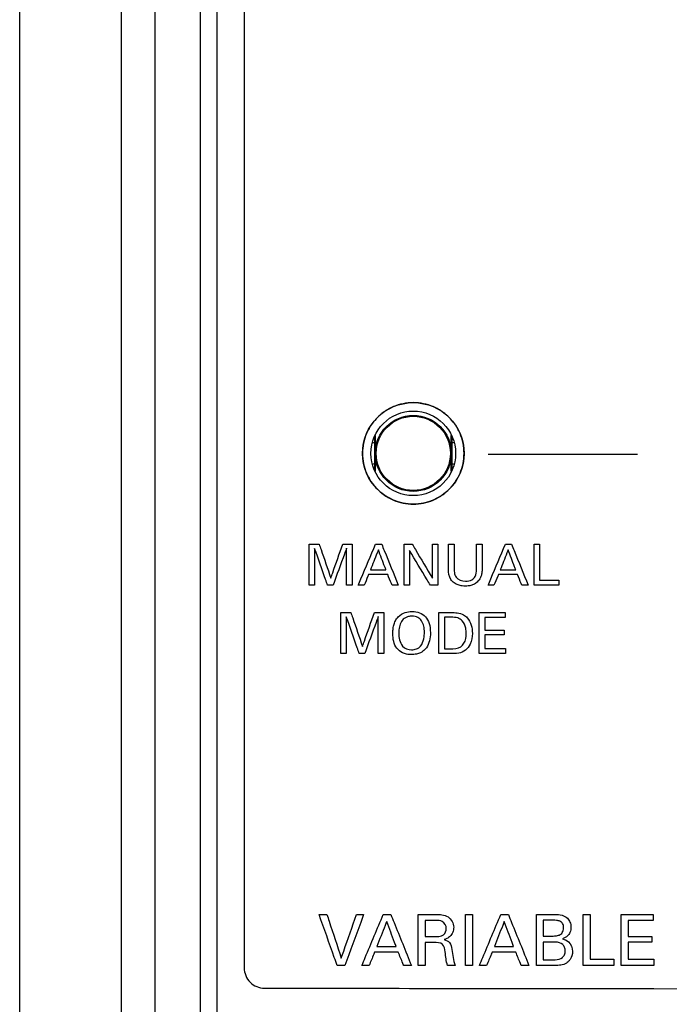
# Model space of a CAD drawing. Header units: inches. Extents: x 0 to 34, y 0 to 22.
# Tile 36 of 86: x 11.052 to 11.532, y 11.492 to 12.22. Entities that reach past the tile are written whole.
import ezdxf

# ---------------------------------------------------------------- set-up
doc = ezdxf.new("R2010")
doc.units = ezdxf.units.IN
doc.header["$LTSCALE"] = 1.87
doc.header["$MEASUREMENT"] = 0
doc.layers.get('0').update_dxf_attribs({"linetype": 'CONTINUOUS'})
doc.layers.add('DATUMCURVES', color=7, linetype='CONTINUOUS')

msp = doc.modelspace()

# ---------------------------------------------------------------- linework, layer by layer
at = {"color": 7, "linetype": 'CONTINUOUS'}
for p, q in [((11.05214, 9.77466), (11.05214, 13.05858)), ((11.15193, 13.05614), (11.15193, 9.89966)), ((11.12698, 13.03114), (11.12698, 9.89966)), ((11.1853, 12.55766), (11.1853, 9.92016)), ((11.1978, 12.54516), (11.1978, 9.93266)), ((11.31405, 11.91071), (11.31405, 11.88761)), ((11.3147, 11.91229), (11.3147, 11.88603)), ((11.37089, 11.88603), (11.37089, 11.91229)), ((11.37155, 11.88761), (11.37155, 11.91071))]:
    msp.add_line(p, q, dxfattribs=at)
for radius in [0.0375, 0.03125, 0.0281, 0.0274]:
    msp.add_circle((11.3428, 11.89916), radius, dxfattribs=at)
for centre, start, end in [((11.3113, 11.89916), 69.86269, 80.71867), ((11.3738, 11.89916), 95.73771, 106.40607), ((11.3113, 11.89916), 279.28133, 290.13731), ((11.3738, 11.89916), 253.59393, 264.26229)]:
    msp.add_arc(centre, 0.008, start, end, dxfattribs=at)
at = {"layer": 'DATUMCURVES', "color": 40, "linetype": 'CONTINUOUS'}
for points, knots in [([(11.1978, 12.54515, -0.08195), (11.1978, 12.40909, -0.08195), (11.1978, 11.53825, -0.08195), (11.1978, 10.66742, -0.08195), (11.1978, 9.93266, -0.08195)], [0, 0, 0, 0, 0.15625, 1, 1, 1, 1]), ([(11.2179, 12.51221, -0.08195), (11.2179, 12.42454, -0.08195), (11.2179, 12.09344, -0.08195), (11.2179, 11.76235, -0.08195), (11.2179, 11.51892, -0.08195)], [0, 0, 0, 0, 0.264787, 1, 1, 1, 1]), ([(11.34283, 11.93665, -0.08195), (11.34027, 11.93666, -0.08195), (11.33515, 11.93613, -0.08195), (11.32769, 11.93379, -0.08195), (11.3231, 11.93119, -0.08195), (11.32082, 11.92954, -0.08195)], [0, 0, 0, 0, 0.316313, 0.631057, 1, 1, 1, 1]), ([(11.36489, 11.92945, -0.08195), (11.36258, 11.93114, -0.08195), (11.35795, 11.93378, -0.08195), (11.35047, 11.93612, -0.08195), (11.34537, 11.93665, -0.08195), (11.34283, 11.93665, -0.08195)], [0, 0, 0, 0, 0.373935, 0.687749, 1, 1, 1, 1]), ([(11.32082, 11.92954, -0.08195), (11.3192, 11.92837, -0.08195), (11.31621, 11.92581, -0.08195), (11.31365, 11.92283, -0.08195), (11.31251, 11.92126, -0.08195)], [0, 0, 0, 0, 0.506769, 1, 1, 1, 1]), ([(11.37316, 11.92116, -0.08195), (11.372, 11.92276, -0.08195), (11.36945, 11.92575, -0.08195), (11.36646, 11.92831, -0.08195), (11.36489, 11.92945, -0.08195)], [0, 0, 0, 0, 0.504439, 1, 1, 1, 1]), ([(11.31244, 11.87714, -0.08195), (11.3136, 11.87554, -0.08195), (11.31616, 11.87254, -0.08195), (11.31915, 11.86998, -0.08195), (11.32074, 11.86883, -0.08195)], [0, 0, 0, 0, 0.502615, 1, 1, 1, 1]), ([(11.36484, 11.86881, -0.08195), (11.36643, 11.86997, -0.08195), (11.36942, 11.87253, -0.08195), (11.37198, 11.87552, -0.08195), (11.37314, 11.87711, -0.08195)], [0, 0, 0, 0, 0.5, 1, 1, 1, 1]), ([(11.32074, 11.86883, -0.08195), (11.32304, 11.86715, -0.08195), (11.32766, 11.86452, -0.08195), (11.33514, 11.86218, -0.08195), (11.3428, 11.86139, -0.08195), (11.35046, 11.86218, -0.08195), (11.35793, 11.86452, -0.08195), (11.36254, 11.86714, -0.08195), (11.36484, 11.86881, -0.08195)], [0, 0, 0, 0, 0.186181, 0.343173, 0.500166, 0.657207, 0.814247, 1, 1, 1, 1]), ([(11.26586, 11.83203, -0.08195), (11.26625, 11.83203, -0.08195), (11.26873, 11.83203, -0.08195), (11.27122, 11.83203, -0.08195), (11.27331, 11.83203, -0.08195)], [0, 0, 0, 0, 0.15625, 1, 1, 1, 1]), ([(11.26586, 11.80165, -0.08195), (11.26586, 11.80324, -0.08195), (11.26586, 11.81336, -0.08195), (11.26586, 11.82348, -0.08195), (11.26586, 11.83203, -0.08195)], [0, 0, 0, 0, 0.15625, 1, 1, 1, 1]), ([(11.27954, 11.80165, -0.08195), (11.27904, 11.80307, -0.08195), (11.27584, 11.81213, -0.08195), (11.27264, 11.82118, -0.08195), (11.26995, 11.82883, -0.08195)], [0, 0, 0, 0, 0.15625, 1, 1, 1, 1]), ([(11.26995, 11.82883, -0.08195), (11.26995, 11.82741, -0.08195), (11.26995, 11.81835, -0.08195), (11.26995, 11.8093, -0.08195), (11.26995, 11.80165, -0.08195)], [0, 0, 0, 0, 0.15625, 1, 1, 1, 1]), ([(11.27331, 11.83203, -0.08195), (11.27376, 11.83072, -0.08195), (11.27662, 11.82238, -0.08195), (11.27948, 11.81404, -0.08195), (11.2819, 11.807, -0.08195)], [0, 0, 0, 0, 0.15625, 1, 1, 1, 1]), ([(11.2819, 11.807, -0.08195), (11.28235, 11.8083, -0.08195), (11.28528, 11.81664, -0.08195), (11.28821, 11.82499, -0.08195), (11.29069, 11.83203, -0.08195)], [0, 0, 0, 0, 0.15625, 1, 1, 1, 1]), ([(11.29351, 11.829, -0.08195), (11.29299, 11.82757, -0.08195), (11.28966, 11.81846, -0.08195), (11.28634, 11.80934, -0.08195), (11.28354, 11.80165, -0.08195)], [0, 0, 0, 0, 0.15625, 1, 1, 1, 1]), ([(11.29069, 11.83203, -0.08195), (11.29105, 11.83203, -0.08195), (11.29336, 11.83203, -0.08195), (11.29568, 11.83203, -0.08195), (11.29763, 11.83203, -0.08195)], [0, 0, 0, 0, 0.15625, 1, 1, 1, 1]), ([(11.29351, 11.80165, -0.08195), (11.29351, 11.80308, -0.08195), (11.29351, 11.81219, -0.08195), (11.29351, 11.82131, -0.08195), (11.29351, 11.829, -0.08195)], [0, 0, 0, 0, 0.15625, 1, 1, 1, 1]), ([(11.29763, 11.83203, -0.08195), (11.29763, 11.83044, -0.08195), (11.29763, 11.82032, -0.08195), (11.29763, 11.8102, -0.08195), (11.29763, 11.80165, -0.08195)], [0, 0, 0, 0, 0.15625, 1, 1, 1, 1]), ([(11.30218, 11.80165, -0.08195), (11.30285, 11.80324, -0.08195), (11.30711, 11.81336, -0.08195), (11.31137, 11.82348, -0.08195), (11.31497, 11.83203, -0.08195)], [0, 0, 0, 0, 0.15625, 1, 1, 1, 1]), ([(11.31703, 11.82786, -0.08195), (11.31673, 11.82709, -0.08195), (11.31476, 11.82212, -0.08195), (11.3128, 11.81716, -0.08195), (11.31114, 11.81297, -0.08195)], [0, 0, 0, 0, 0.15625, 1, 1, 1, 1]), ([(11.31497, 11.83203, -0.08195), (11.3152, 11.83203, -0.08195), (11.31671, 11.83203, -0.08195), (11.31821, 11.83203, -0.08195), (11.31947, 11.83203, -0.08195)], [0, 0, 0, 0, 0.15625, 1, 1, 1, 1]), ([(11.32263, 11.81297, -0.08195), (11.32234, 11.81374, -0.08195), (11.32047, 11.81871, -0.08195), (11.31861, 11.82367, -0.08195), (11.31703, 11.82786, -0.08195)], [0, 0, 0, 0, 0.15625, 1, 1, 1, 1]), ([(11.31947, 11.83203, -0.08195), (11.32011, 11.83044, -0.08195), (11.32421, 11.82032, -0.08195), (11.3283, 11.8102, -0.08195), (11.33175, 11.80165, -0.08195)], [0, 0, 0, 0, 0.15625, 1, 1, 1, 1]), ([(11.33618, 11.83203, -0.08195), (11.33648, 11.83203, -0.08195), (11.33843, 11.83203, -0.08195), (11.34038, 11.83203, -0.08195), (11.34203, 11.83203, -0.08195)], [0, 0, 0, 0, 0.15625, 1, 1, 1, 1]), ([(11.33618, 11.80165, -0.08195), (11.33618, 11.80324, -0.08195), (11.33618, 11.81336, -0.08195), (11.33618, 11.82348, -0.08195), (11.33618, 11.83203, -0.08195)], [0, 0, 0, 0, 0.15625, 1, 1, 1, 1]), ([(11.35544, 11.80165, -0.08195), (11.35464, 11.803, -0.08195), (11.34949, 11.81159, -0.08195), (11.34435, 11.82019, -0.08195), (11.34001, 11.82744, -0.08195)], [0, 0, 0, 0, 0.15625, 1, 1, 1, 1]), ([(11.34001, 11.82744, -0.08195), (11.34001, 11.8261, -0.08195), (11.34001, 11.8175, -0.08195), (11.34001, 11.80891, -0.08195), (11.34001, 11.80165, -0.08195)], [0, 0, 0, 0, 0.15625, 1, 1, 1, 1]), ([(11.34203, 11.83203, -0.08195), (11.34281, 11.83072, -0.08195), (11.34778, 11.82235, -0.08195), (11.35276, 11.81398, -0.08195), (11.35696, 11.80691, -0.08195)], [0, 0, 0, 0, 0.15625, 1, 1, 1, 1]), ([(11.35696, 11.80691, -0.08195), (11.35696, 11.80822, -0.08195), (11.35696, 11.81659, -0.08195), (11.35696, 11.82496, -0.08195), (11.35696, 11.83203, -0.08195)], [0, 0, 0, 0, 0.15625, 1, 1, 1, 1]), ([(11.35696, 11.83203, -0.08195), (11.35716, 11.83203, -0.08195), (11.35845, 11.83203, -0.08195), (11.35974, 11.83203, -0.08195), (11.36083, 11.83203, -0.08195)], [0, 0, 0, 0, 0.15625, 1, 1, 1, 1]), ([(11.36083, 11.83203, -0.08195), (11.36083, 11.83044, -0.08195), (11.36083, 11.82032, -0.08195), (11.36083, 11.8102, -0.08195), (11.36083, 11.80165, -0.08195)], [0, 0, 0, 0, 0.15625, 1, 1, 1, 1]), ([(11.36883, 11.81352, -0.08195), (11.36883, 11.81448, -0.08195), (11.36883, 11.82065, -0.08195), (11.36883, 11.82682, -0.08195), (11.36883, 11.83203, -0.08195)], [0, 0, 0, 0, 0.15625, 1, 1, 1, 1]), ([(11.36883, 11.83203, -0.08195), (11.36905, 11.83203, -0.08195), (11.37045, 11.83203, -0.08195), (11.37186, 11.83203, -0.08195), (11.37304, 11.83203, -0.08195)], [0, 0, 0, 0, 0.15625, 1, 1, 1, 1]), ([(11.37304, 11.83203, -0.08195), (11.37304, 11.83105, -0.08195), (11.37304, 11.82478, -0.08195), (11.37304, 11.81851, -0.08195), (11.37304, 11.81322, -0.08195)], [0, 0, 0, 0, 0.15625, 1, 1, 1, 1]), ([(11.38953, 11.81339, -0.08195), (11.38953, 11.81436, -0.08195), (11.38953, 11.82057, -0.08195), (11.38953, 11.82678, -0.08195), (11.38953, 11.83203, -0.08195)], [0, 0, 0, 0, 0.15625, 1, 1, 1, 1]), ([(11.38953, 11.83203, -0.08195), (11.38974, 11.83203, -0.08195), (11.3911, 11.83203, -0.08195), (11.39246, 11.83203, -0.08195), (11.39361, 11.83203, -0.08195)], [0, 0, 0, 0, 0.15625, 1, 1, 1, 1]), ([(11.39361, 11.83203, -0.08195), (11.39361, 11.83105, -0.08195), (11.39361, 11.82481, -0.08195), (11.39361, 11.81857, -0.08195), (11.39361, 11.81331, -0.08195)], [0, 0, 0, 0, 0.15625, 1, 1, 1, 1]), ([(11.39804, 11.80165, -0.08195), (11.3987, 11.80324, -0.08195), (11.40297, 11.81336, -0.08195), (11.40723, 11.82348, -0.08195), (11.41082, 11.83203, -0.08195)], [0, 0, 0, 0, 0.15625, 1, 1, 1, 1]), ([(11.41288, 11.82786, -0.08195), (11.41258, 11.82709, -0.08195), (11.41062, 11.82212, -0.08195), (11.40865, 11.81716, -0.08195), (11.407, 11.81297, -0.08195)], [0, 0, 0, 0, 0.15625, 1, 1, 1, 1]), ([(11.41082, 11.83203, -0.08195), (11.41106, 11.83203, -0.08195), (11.41256, 11.83203, -0.08195), (11.41406, 11.83203, -0.08195), (11.41533, 11.83203, -0.08195)], [0, 0, 0, 0, 0.15625, 1, 1, 1, 1]), ([(11.41848, 11.81297, -0.08195), (11.41819, 11.81374, -0.08195), (11.41632, 11.81871, -0.08195), (11.41446, 11.82367, -0.08195), (11.41288, 11.82786, -0.08195)], [0, 0, 0, 0, 0.15625, 1, 1, 1, 1]), ([(11.41533, 11.83203, -0.08195), (11.41597, 11.83044, -0.08195), (11.42006, 11.82032, -0.08195), (11.42415, 11.8102, -0.08195), (11.42761, 11.80165, -0.08195)], [0, 0, 0, 0, 0.15625, 1, 1, 1, 1]), ([(11.43195, 11.83203, -0.08195), (11.43217, 11.83203, -0.08195), (11.43356, 11.83203, -0.08195), (11.43495, 11.83203, -0.08195), (11.43612, 11.83203, -0.08195)], [0, 0, 0, 0, 0.15625, 1, 1, 1, 1]), ([(11.43195, 11.80165, -0.08195), (11.43195, 11.80324, -0.08195), (11.43195, 11.81336, -0.08195), (11.43195, 11.82348, -0.08195), (11.43195, 11.83203, -0.08195)], [0, 0, 0, 0, 0.15625, 1, 1, 1, 1]), ([(11.43612, 11.83203, -0.08195), (11.43612, 11.83064, -0.08195), (11.43612, 11.82176, -0.08195), (11.43612, 11.81289, -0.08195), (11.43612, 11.8054, -0.08195)], [0, 0, 0, 0, 0.15625, 1, 1, 1, 1]), ([(11.31114, 11.81297, -0.08195), (11.31174, 11.81297, -0.08195), (11.31557, 11.81297, -0.08195), (11.3194, 11.81297, -0.08195), (11.32263, 11.81297, -0.08195)], [0, 0, 0, 0, 0.15625, 1, 1, 1, 1]), ([(11.39361, 11.81331, -0.08195), (11.39361, 11.81213, -0.08195), (11.39348, 11.81015, -0.08195), (11.39259, 11.80739, -0.08195), (11.39111, 11.80498, -0.08195), (11.38883, 11.80292, -0.08195), (11.38608, 11.80166, -0.08195), (11.38356, 11.80112, -0.08195), (11.38118, 11.80097, -0.08195), (11.37867, 11.80116, -0.08195), (11.37583, 11.80185, -0.08195), (11.37291, 11.8033, -0.08195), (11.3693, 11.80677, -0.08195), (11.36883, 11.8109, -0.08195), (11.36883, 11.81352, -0.08195)], [0, 0, 0, 0, 0.089063, 0.148752, 0.21704, 0.301301, 0.376904, 0.443168, 0.494506, 0.557394, 0.632549, 0.714215, 0.801915, 1, 1, 1, 1]), ([(11.37304, 11.81322, -0.08195), (11.37304, 11.81252, -0.08195), (11.37311, 11.81064, -0.08195), (11.37369, 11.80873, -0.08195), (11.37438, 11.80775, -0.08195)], [0, 0, 0, 0, 0.369536, 1, 1, 1, 1]), ([(11.37438, 11.80775, -0.08195), (11.3759, 11.80574, -0.08195), (11.38047, 11.80428, -0.08195), (11.38584, 11.80518, -0.08195), (11.38926, 11.80855, -0.08195), (11.38953, 11.81164, -0.08195), (11.38953, 11.81339, -0.08195)], [0, 0, 0, 0, 0.358278, 0.588271, 0.752001, 1, 1, 1, 1]), ([(11.407, 11.81297, -0.08195), (11.4076, 11.81297, -0.08195), (11.41142, 11.81297, -0.08195), (11.41525, 11.81297, -0.08195), (11.41848, 11.81297, -0.08195)], [0, 0, 0, 0, 0.15625, 1, 1, 1, 1]), ([(11.3098, 11.80956, -0.08195), (11.30962, 11.80915, -0.08195), (11.30853, 11.80651, -0.08195), (11.30744, 11.80388, -0.08195), (11.30651, 11.80165, -0.08195)], [0, 0, 0, 0, 0.15625, 1, 1, 1, 1]), ([(11.32389, 11.80956, -0.08195), (11.32315, 11.80956, -0.08195), (11.31846, 11.80956, -0.08195), (11.31376, 11.80956, -0.08195), (11.3098, 11.80956, -0.08195)], [0, 0, 0, 0, 0.15625, 1, 1, 1, 1]), ([(11.32717, 11.80165, -0.08195), (11.327, 11.80207, -0.08195), (11.32591, 11.8047, -0.08195), (11.32481, 11.80734, -0.08195), (11.32389, 11.80956, -0.08195)], [0, 0, 0, 0, 0.15625, 1, 1, 1, 1]), ([(11.40565, 11.80956, -0.08195), (11.40548, 11.80915, -0.08195), (11.40439, 11.80651, -0.08195), (11.40329, 11.80388, -0.08195), (11.40237, 11.80165, -0.08195)], [0, 0, 0, 0, 0.15625, 1, 1, 1, 1]), ([(11.41974, 11.80956, -0.08195), (11.41901, 11.80956, -0.08195), (11.41431, 11.80956, -0.08195), (11.40961, 11.80956, -0.08195), (11.40565, 11.80956, -0.08195)], [0, 0, 0, 0, 0.15625, 1, 1, 1, 1]), ([(11.42302, 11.80165, -0.08195), (11.42285, 11.80207, -0.08195), (11.42176, 11.8047, -0.08195), (11.42066, 11.80734, -0.08195), (11.41974, 11.80956, -0.08195)], [0, 0, 0, 0, 0.15625, 1, 1, 1, 1]), ([(11.43612, 11.8054, -0.08195), (11.43685, 11.8054, -0.08195), (11.44157, 11.8054, -0.08195), (11.44628, 11.8054, -0.08195), (11.45025, 11.8054, -0.08195)], [0, 0, 0, 0, 0.15625, 1, 1, 1, 1]), ([(11.45025, 11.8054, -0.08195), (11.45025, 11.8052, -0.08195), (11.45025, 11.80395, -0.08195), (11.45025, 11.80271, -0.08195), (11.45025, 11.80165, -0.08195)], [0, 0, 0, 0, 0.15625, 1, 1, 1, 1]), ([(11.26995, 11.80165, -0.08195), (11.26973, 11.80165, -0.08195), (11.26837, 11.80165, -0.08195), (11.26701, 11.80165, -0.08195), (11.26586, 11.80165, -0.08195)], [0, 0, 0, 0, 0.15625, 1, 1, 1, 1]), ([(11.28354, 11.80165, -0.08195), (11.28333, 11.80165, -0.08195), (11.282, 11.80165, -0.08195), (11.28066, 11.80165, -0.08195), (11.27954, 11.80165, -0.08195)], [0, 0, 0, 0, 0.15625, 1, 1, 1, 1]), ([(11.29763, 11.80165, -0.08195), (11.29742, 11.80165, -0.08195), (11.29604, 11.80165, -0.08195), (11.29467, 11.80165, -0.08195), (11.29351, 11.80165, -0.08195)], [0, 0, 0, 0, 0.15625, 1, 1, 1, 1]), ([(11.30651, 11.80165, -0.08195), (11.30629, 11.80165, -0.08195), (11.30484, 11.80165, -0.08195), (11.3034, 11.80165, -0.08195), (11.30218, 11.80165, -0.08195)], [0, 0, 0, 0, 0.15625, 1, 1, 1, 1]), ([(11.33175, 11.80165, -0.08195), (11.33152, 11.80165, -0.08195), (11.32999, 11.80165, -0.08195), (11.32846, 11.80165, -0.08195), (11.32717, 11.80165, -0.08195)], [0, 0, 0, 0, 0.15625, 1, 1, 1, 1]), ([(11.34001, 11.80165, -0.08195), (11.33981, 11.80165, -0.08195), (11.33853, 11.80165, -0.08195), (11.33725, 11.80165, -0.08195), (11.33618, 11.80165, -0.08195)], [0, 0, 0, 0, 0.15625, 1, 1, 1, 1]), ([(11.36083, 11.80165, -0.08195), (11.36055, 11.80165, -0.08195), (11.35875, 11.80165, -0.08195), (11.35696, 11.80165, -0.08195), (11.35544, 11.80165, -0.08195)], [0, 0, 0, 0, 0.15625, 1, 1, 1, 1]), ([(11.40237, 11.80165, -0.08195), (11.40215, 11.80165, -0.08195), (11.4007, 11.80165, -0.08195), (11.39926, 11.80165, -0.08195), (11.39804, 11.80165, -0.08195)], [0, 0, 0, 0, 0.15625, 1, 1, 1, 1]), ([(11.42761, 11.80165, -0.08195), (11.42737, 11.80165, -0.08195), (11.42584, 11.80165, -0.08195), (11.42431, 11.80165, -0.08195), (11.42302, 11.80165, -0.08195)], [0, 0, 0, 0, 0.15625, 1, 1, 1, 1]), ([(11.45025, 11.80165, -0.08195), (11.4493, 11.80165, -0.08195), (11.4432, 11.80165, -0.08195), (11.4371, 11.80165, -0.08195), (11.43195, 11.80165, -0.08195)], [0, 0, 0, 0, 0.15625, 1, 1, 1, 1]), ([(11.33159, 11.77825, -0.08195), (11.33322, 11.78006, -0.08195), (11.33685, 11.78194, -0.08195), (11.34275, 11.78259, -0.08195), (11.34759, 11.78164, -0.08195), (11.35202, 11.77866, -0.08195), (11.35478, 11.77378, -0.08195), (11.3557, 11.76731, -0.08195), (11.35504, 11.76054, -0.08195), (11.35334, 11.75649, -0.08195), (11.35179, 11.75462, -0.08195), (11.3514, 11.75421, -0.08195)], [0, 0, 0, 0, 0.093843, 0.187686, 0.327688, 0.46769, 0.607692, 0.747694, 0.857392, 0.96709, 1, 1, 1, 1]), ([(11.28926, 11.78153, -0.08195), (11.28965, 11.78153, -0.08195), (11.29213, 11.78153, -0.08195), (11.29461, 11.78153, -0.08195), (11.29671, 11.78153, -0.08195)], [0, 0, 0, 0, 0.15625, 1, 1, 1, 1]), ([(11.28926, 11.75115, -0.08195), (11.28926, 11.75274, -0.08195), (11.28926, 11.76286, -0.08195), (11.28926, 11.77298, -0.08195), (11.28926, 11.78153, -0.08195)], [0, 0, 0, 0, 0.15625, 1, 1, 1, 1]), ([(11.30293, 11.75115, -0.08195), (11.30243, 11.75257, -0.08195), (11.29924, 11.76163, -0.08195), (11.29604, 11.77069, -0.08195), (11.29334, 11.77833, -0.08195)], [0, 0, 0, 0, 0.15625, 1, 1, 1, 1]), ([(11.29334, 11.77833, -0.08195), (11.29334, 11.77691, -0.08195), (11.29334, 11.76785, -0.08195), (11.29334, 11.7588, -0.08195), (11.29334, 11.75115, -0.08195)], [0, 0, 0, 0, 0.15625, 1, 1, 1, 1]), ([(11.29671, 11.78153, -0.08195), (11.29715, 11.78022, -0.08195), (11.30002, 11.77188, -0.08195), (11.30288, 11.76354, -0.08195), (11.30529, 11.7565, -0.08195)], [0, 0, 0, 0, 0.15625, 1, 1, 1, 1]), ([(11.30529, 11.7565, -0.08195), (11.30575, 11.7578, -0.08195), (11.30868, 11.76614, -0.08195), (11.31161, 11.77449, -0.08195), (11.31408, 11.78153, -0.08195)], [0, 0, 0, 0, 0.15625, 1, 1, 1, 1]), ([(11.3169, 11.7785, -0.08195), (11.31638, 11.77707, -0.08195), (11.31306, 11.76796, -0.08195), (11.30973, 11.75884, -0.08195), (11.30693, 11.75115, -0.08195)], [0, 0, 0, 0, 0.15625, 1, 1, 1, 1]), ([(11.31408, 11.78153, -0.08195), (11.31444, 11.78153, -0.08195), (11.31676, 11.78153, -0.08195), (11.31907, 11.78153, -0.08195), (11.32103, 11.78153, -0.08195)], [0, 0, 0, 0, 0.15625, 1, 1, 1, 1]), ([(11.3169, 11.75115, -0.08195), (11.3169, 11.75258, -0.08195), (11.3169, 11.76169, -0.08195), (11.3169, 11.77081, -0.08195), (11.3169, 11.7785, -0.08195)], [0, 0, 0, 0, 0.15625, 1, 1, 1, 1]), ([(11.32103, 11.78153, -0.08195), (11.32103, 11.77994, -0.08195), (11.32103, 11.76982, -0.08195), (11.32103, 11.7597, -0.08195), (11.32103, 11.75115, -0.08195)], [0, 0, 0, 0, 0.15625, 1, 1, 1, 1]), ([(11.3514, 11.75421, -0.08195), (11.3505, 11.75326, -0.08195), (11.34865, 11.75188, -0.08195), (11.34524, 11.75069, -0.08195), (11.34145, 11.75032, -0.08195), (11.3377, 11.75067, -0.08195), (11.33382, 11.75195, -0.08195), (11.33033, 11.75489, -0.08195), (11.3281, 11.76005, -0.08195), (11.32759, 11.76477, -0.08195), (11.32775, 11.7689, -0.08195), (11.3283, 11.77215, -0.08195), (11.32941, 11.77535, -0.08195), (11.33084, 11.77741, -0.08195), (11.33159, 11.77825, -0.08195)], [0, 0, 0, 0, 0.098439, 0.168752, 0.239066, 0.306337, 0.373608, 0.508149, 0.642691, 0.777233, 0.832925, 0.888616, 0.944308, 1, 1, 1, 1]), ([(11.35099, 11.76668, -0.08195), (11.35099, 11.7684, -0.08195), (11.3507, 11.77164, -0.08195), (11.3492, 11.77554, -0.08195), (11.34685, 11.77771, -0.08195), (11.34425, 11.77863, -0.08195), (11.34168, 11.77888, -0.08195), (11.33904, 11.7786, -0.08195), (11.33624, 11.77754, -0.08195), (11.3338, 11.77512, -0.08195), (11.33234, 11.77104, -0.08195), (11.33209, 11.76796, -0.08195), (11.33209, 11.76638, -0.08195)], [0, 0, 0, 0, 0.118573, 0.237147, 0.35572, 0.415007, 0.474293, 0.540007, 0.60572, 0.737147, 0.868573, 1, 1, 1, 1]), ([(11.36163, 11.78153, -0.08195), (11.36209, 11.78153, -0.08195), (11.36503, 11.78153, -0.08195), (11.36796, 11.78153, -0.08195), (11.37043, 11.78153, -0.08195)], [0, 0, 0, 0, 0.15625, 1, 1, 1, 1]), ([(11.36163, 11.75115, -0.08195), (11.36163, 11.75274, -0.08195), (11.36163, 11.76286, -0.08195), (11.36163, 11.77298, -0.08195), (11.36163, 11.78153, -0.08195)], [0, 0, 0, 0, 0.15625, 1, 1, 1, 1]), ([(11.37089, 11.77804, -0.08195), (11.37063, 11.77804, -0.08195), (11.36895, 11.77804, -0.08195), (11.36727, 11.77804, -0.08195), (11.36585, 11.77804, -0.08195)], [0, 0, 0, 0, 0.15625, 1, 1, 1, 1]), ([(11.36585, 11.77804, -0.08195), (11.36585, 11.77682, -0.08195), (11.36585, 11.769, -0.08195), (11.36585, 11.76119, -0.08195), (11.36585, 11.7546, -0.08195)], [0, 0, 0, 0, 0.15625, 1, 1, 1, 1]), ([(11.38267, 11.77757, -0.08195), (11.38399, 11.77603, -0.08195), (11.38592, 11.77226, -0.08195), (11.38676, 11.76543, -0.08195), (11.38559, 11.7587, -0.08195), (11.38175, 11.75322, -0.08195), (11.37614, 11.75102, -0.08195), (11.37223, 11.75115, -0.08195), (11.37018, 11.75115, -0.08195)], [0, 0, 0, 0, 0.16159, 0.325654, 0.542262, 0.69094, 0.836722, 1, 1, 1, 1]), ([(11.37043, 11.78153, -0.08195), (11.37364, 11.78153, -0.08195), (11.37841, 11.7814, -0.08195), (11.3819, 11.77848, -0.08195), (11.38267, 11.77757, -0.08195)], [0, 0, 0, 0, 0.72888, 1, 1, 1, 1]), ([(11.38191, 11.76592, -0.08195), (11.38191, 11.76725, -0.08195), (11.3816, 11.77057, -0.08195), (11.37986, 11.77523, -0.08195), (11.37545, 11.77798, -0.08195), (11.37247, 11.77804, -0.08195), (11.37089, 11.77804, -0.08195)], [0, 0, 0, 0, 0.212838, 0.535261, 0.747919, 1, 1, 1, 1]), ([(11.39152, 11.78153, -0.08195), (11.39251, 11.78153, -0.08195), (11.39886, 11.78153, -0.08195), (11.40521, 11.78153, -0.08195), (11.41057, 11.78153, -0.08195)], [0, 0, 0, 0, 0.15625, 1, 1, 1, 1]), ([(11.39152, 11.75115, -0.08195), (11.39152, 11.75274, -0.08195), (11.39152, 11.76286, -0.08195), (11.39152, 11.77298, -0.08195), (11.39152, 11.78153, -0.08195)], [0, 0, 0, 0, 0.15625, 1, 1, 1, 1]), ([(11.41057, 11.77795, -0.08195), (11.4098, 11.77795, -0.08195), (11.40485, 11.77795, -0.08195), (11.3999, 11.77795, -0.08195), (11.39572, 11.77795, -0.08195)], [0, 0, 0, 0, 0.15625, 1, 1, 1, 1]), ([(11.39572, 11.77795, -0.08195), (11.39572, 11.77746, -0.08195), (11.39572, 11.7743, -0.08195), (11.39572, 11.77115, -0.08195), (11.39572, 11.76848, -0.08195)], [0, 0, 0, 0, 0.15625, 1, 1, 1, 1]), ([(11.41057, 11.78153, -0.08195), (11.41057, 11.78134, -0.08195), (11.41057, 11.78015, -0.08195), (11.41057, 11.77896, -0.08195), (11.41057, 11.77795, -0.08195)], [0, 0, 0, 0, 0.15625, 1, 1, 1, 1]), ([(11.39572, 11.76848, -0.08195), (11.39646, 11.76848, -0.08195), (11.40117, 11.76848, -0.08195), (11.40588, 11.76848, -0.08195), (11.40985, 11.76848, -0.08195)], [0, 0, 0, 0, 0.15625, 1, 1, 1, 1]), ([(11.40985, 11.76848, -0.08195), (11.40985, 11.7683, -0.08195), (11.40985, 11.76712, -0.08195), (11.40985, 11.76594, -0.08195), (11.40985, 11.76495, -0.08195)], [0, 0, 0, 0, 0.15625, 1, 1, 1, 1]), ([(11.33479, 11.75679, -0.08195), (11.33652, 11.75465, -0.08195), (11.34042, 11.7537, -0.08195), (11.34522, 11.75433, -0.08195), (11.34896, 11.75682, -0.08195), (11.35087, 11.76226, -0.08195), (11.35099, 11.76565, -0.08195), (11.35099, 11.76668, -0.08195)], [0, 0, 0, 0, 0.284893, 0.43216, 0.579427, 0.789714, 1, 1, 1, 1]), ([(11.37792, 11.75629, -0.08195), (11.37881, 11.75696, -0.08195), (11.38128, 11.75968, -0.08195), (11.38191, 11.76347, -0.08195), (11.38191, 11.76592, -0.08195)], [0, 0, 0, 0, 0.313075, 1, 1, 1, 1]), ([(11.40985, 11.76495, -0.08195), (11.40912, 11.76495, -0.08195), (11.40441, 11.76495, -0.08195), (11.39969, 11.76495, -0.08195), (11.39572, 11.76495, -0.08195)], [0, 0, 0, 0, 0.15625, 1, 1, 1, 1]), ([(11.39572, 11.76495, -0.08195), (11.39572, 11.76443, -0.08195), (11.39572, 11.76106, -0.08195), (11.39572, 11.7577, -0.08195), (11.39572, 11.75486, -0.08195)], [0, 0, 0, 0, 0.15625, 1, 1, 1, 1]), ([(11.36585, 11.7546, -0.08195), (11.36606, 11.7546, -0.08195), (11.36744, 11.7546, -0.08195), (11.36881, 11.7546, -0.08195), (11.36997, 11.7546, -0.08195)], [0, 0, 0, 0, 0.15625, 1, 1, 1, 1]), ([(11.39572, 11.75486, -0.08195), (11.39651, 11.75486, -0.08195), (11.40157, 11.75486, -0.08195), (11.40663, 11.75486, -0.08195), (11.4109, 11.75486, -0.08195)], [0, 0, 0, 0, 0.15625, 1, 1, 1, 1]), ([(11.4109, 11.75486, -0.08195), (11.4109, 11.75466, -0.08195), (11.4109, 11.75343, -0.08195), (11.4109, 11.7522, -0.08195), (11.4109, 11.75115, -0.08195)], [0, 0, 0, 0, 0.15625, 1, 1, 1, 1]), ([(11.29334, 11.75115, -0.08195), (11.29313, 11.75115, -0.08195), (11.29177, 11.75115, -0.08195), (11.29041, 11.75115, -0.08195), (11.28926, 11.75115, -0.08195)], [0, 0, 0, 0, 0.15625, 1, 1, 1, 1]), ([(11.30693, 11.75115, -0.08195), (11.30672, 11.75115, -0.08195), (11.30539, 11.75115, -0.08195), (11.30406, 11.75115, -0.08195), (11.30293, 11.75115, -0.08195)], [0, 0, 0, 0, 0.15625, 1, 1, 1, 1]), ([(11.32103, 11.75115, -0.08195), (11.32081, 11.75115, -0.08195), (11.31944, 11.75115, -0.08195), (11.31806, 11.75115, -0.08195), (11.3169, 11.75115, -0.08195)], [0, 0, 0, 0, 0.15625, 1, 1, 1, 1]), ([(11.37018, 11.75115, -0.08195), (11.36973, 11.75115, -0.08195), (11.36689, 11.75115, -0.08195), (11.36404, 11.75115, -0.08195), (11.36163, 11.75115, -0.08195)], [0, 0, 0, 0, 0.15625, 1, 1, 1, 1]), ([(11.4109, 11.75115, -0.08195), (11.40989, 11.75115, -0.08195), (11.40343, 11.75115, -0.08195), (11.39697, 11.75115, -0.08195), (11.39152, 11.75115, -0.08195)], [0, 0, 0, 0, 0.15625, 1, 1, 1, 1]), ([(11.28658, 11.52071, -0.08195), (11.28588, 11.52267, -0.08195), (11.28142, 11.53522, -0.08195), (11.27696, 11.54776, -0.08195), (11.2732, 11.55835, -0.08195)], [0, 0, 0, 0, 0.15625, 1, 1, 1, 1]), ([(11.2732, 11.55835, -0.08195), (11.2735, 11.55835, -0.08195), (11.27543, 11.55835, -0.08195), (11.27735, 11.55835, -0.08195), (11.27898, 11.55835, -0.08195)], [0, 0, 0, 0, 0.15625, 1, 1, 1, 1]), ([(11.27898, 11.55835, -0.08195), (11.27954, 11.55667, -0.08195), (11.28309, 11.54595, -0.08195), (11.28665, 11.53523, -0.08195), (11.28965, 11.52618, -0.08195)], [0, 0, 0, 0, 0.15625, 1, 1, 1, 1]), ([(11.28965, 11.52618, -0.08195), (11.29023, 11.52786, -0.08195), (11.29398, 11.53858, -0.08195), (11.29772, 11.5493, -0.08195), (11.30088, 11.55835, -0.08195)], [0, 0, 0, 0, 0.15625, 1, 1, 1, 1]), ([(11.30614, 11.55835, -0.08195), (11.30542, 11.55639, -0.08195), (11.30081, 11.54384, -0.08195), (11.29619, 11.5313, -0.08195), (11.2923, 11.52071, -0.08195)], [0, 0, 0, 0, 0.15625, 1, 1, 1, 1]), ([(11.30088, 11.55835, -0.08195), (11.30116, 11.55835, -0.08195), (11.30291, 11.55835, -0.08195), (11.30466, 11.55835, -0.08195), (11.30614, 11.55835, -0.08195)], [0, 0, 0, 0, 0.15625, 1, 1, 1, 1]), ([(11.30482, 11.52071, -0.08195), (11.30564, 11.52267, -0.08195), (11.31091, 11.53522, -0.08195), (11.31619, 11.54776, -0.08195), (11.32063, 11.55835, -0.08195)], [0, 0, 0, 0, 0.15625, 1, 1, 1, 1]), ([(11.32063, 11.55835, -0.08195), (11.32092, 11.55835, -0.08195), (11.32278, 11.55835, -0.08195), (11.32463, 11.55835, -0.08195), (11.3262, 11.55835, -0.08195)], [0, 0, 0, 0, 0.15625, 1, 1, 1, 1]), ([(11.3262, 11.55835, -0.08195), (11.32699, 11.55639, -0.08195), (11.33206, 11.54384, -0.08195), (11.33712, 11.5313, -0.08195), (11.34139, 11.52071, -0.08195)], [0, 0, 0, 0, 0.15625, 1, 1, 1, 1]), ([(11.34642, 11.55835, -0.08195), (11.34712, 11.55835, -0.08195), (11.3516, 11.55835, -0.08195), (11.35607, 11.55835, -0.08195), (11.35984, 11.55835, -0.08195)], [0, 0, 0, 0, 0.15625, 1, 1, 1, 1]), ([(11.34642, 11.52071, -0.08195), (11.34642, 11.52267, -0.08195), (11.34642, 11.53522, -0.08195), (11.34642, 11.54776, -0.08195), (11.34642, 11.55835, -0.08195)], [0, 0, 0, 0, 0.15625, 1, 1, 1, 1]), ([(11.35984, 11.55835, -0.08195), (11.36118, 11.55835, -0.08195), (11.36414, 11.55826, -0.08195), (11.37002, 11.55671, -0.08195), (11.37326, 11.55054, -0.08195), (11.37219, 11.54519, -0.08195), (11.37028, 11.54224, -0.08195), (11.36789, 11.54052, -0.08195), (11.36626, 11.53998, -0.08195), (11.36557, 11.53979, -0.08195)], [0, 0, 0, 0, 0.13359, 0.296219, 0.586401, 0.711997, 0.830144, 0.927962, 1, 1, 1, 1]), ([(11.38126, 11.55835, -0.08195), (11.38153, 11.55835, -0.08195), (11.38327, 11.55835, -0.08195), (11.385, 11.55835, -0.08195), (11.38646, 11.55835, -0.08195)], [0, 0, 0, 0, 0.15625, 1, 1, 1, 1]), ([(11.38126, 11.52071, -0.08195), (11.38126, 11.52267, -0.08195), (11.38126, 11.53522, -0.08195), (11.38126, 11.54776, -0.08195), (11.38126, 11.55835, -0.08195)], [0, 0, 0, 0, 0.15625, 1, 1, 1, 1]), ([(11.38646, 11.55835, -0.08195), (11.38646, 11.55639, -0.08195), (11.38646, 11.54384, -0.08195), (11.38646, 11.5313, -0.08195), (11.38646, 11.52071, -0.08195)], [0, 0, 0, 0, 0.15625, 1, 1, 1, 1]), ([(11.39163, 11.52071, -0.08195), (11.39245, 11.52267, -0.08195), (11.39773, 11.53522, -0.08195), (11.403, 11.54776, -0.08195), (11.40745, 11.55835, -0.08195)], [0, 0, 0, 0, 0.15625, 1, 1, 1, 1]), ([(11.40745, 11.55835, -0.08195), (11.40774, 11.55835, -0.08195), (11.40959, 11.55835, -0.08195), (11.41145, 11.55835, -0.08195), (11.41301, 11.55835, -0.08195)], [0, 0, 0, 0, 0.15625, 1, 1, 1, 1]), ([(11.41301, 11.55835, -0.08195), (11.4138, 11.55639, -0.08195), (11.41887, 11.54384, -0.08195), (11.42393, 11.5313, -0.08195), (11.4282, 11.52071, -0.08195)], [0, 0, 0, 0, 0.15625, 1, 1, 1, 1]), ([(11.4337, 11.55835, -0.08195), (11.4344, 11.55835, -0.08195), (11.43888, 11.55835, -0.08195), (11.44335, 11.55835, -0.08195), (11.44713, 11.55835, -0.08195)], [0, 0, 0, 0, 0.15625, 1, 1, 1, 1]), ([(11.4337, 11.52071, -0.08195), (11.4337, 11.52267, -0.08195), (11.4337, 11.53522, -0.08195), (11.4337, 11.54776, -0.08195), (11.4337, 11.55835, -0.08195)], [0, 0, 0, 0, 0.15625, 1, 1, 1, 1]), ([(11.44713, 11.55835, -0.08195), (11.44899, 11.55835, -0.08195), (11.45244, 11.55836, -0.08195), (11.45656, 11.55606, -0.08195), (11.45845, 11.55328, -0.08195), (11.45914, 11.55089, -0.08195), (11.45936, 11.54826, -0.08195), (11.45888, 11.54518, -0.08195), (11.45662, 11.54198, -0.08195), (11.45429, 11.54088, -0.08195), (11.4529, 11.54036, -0.08195)], [0, 0, 0, 0, 0.193834, 0.349585, 0.468285, 0.533496, 0.605942, 0.74169, 0.846691, 1, 1, 1, 1]), ([(11.46834, 11.55835, -0.08195), (11.46861, 11.55835, -0.08195), (11.47032, 11.55835, -0.08195), (11.47204, 11.55835, -0.08195), (11.47349, 11.55835, -0.08195)], [0, 0, 0, 0, 0.15625, 1, 1, 1, 1]), ([(11.46834, 11.52071, -0.08195), (11.46834, 11.52267, -0.08195), (11.46834, 11.53522, -0.08195), (11.46834, 11.54776, -0.08195), (11.46834, 11.55835, -0.08195)], [0, 0, 0, 0, 0.15625, 1, 1, 1, 1]), ([(11.47349, 11.55835, -0.08195), (11.47349, 11.55663, -0.08195), (11.47349, 11.54563, -0.08195), (11.47349, 11.53463, -0.08195), (11.47349, 11.52535, -0.08195)], [0, 0, 0, 0, 0.15625, 1, 1, 1, 1]), ([(11.49641, 11.55835, -0.08195), (11.49764, 11.55835, -0.08195), (11.50549, 11.55835, -0.08195), (11.51335, 11.55835, -0.08195), (11.51997, 11.55835, -0.08195)], [0, 0, 0, 0, 0.15625, 1, 1, 1, 1]), ([(11.49641, 11.52071, -0.08195), (11.49641, 11.52267, -0.08195), (11.49641, 11.53522, -0.08195), (11.49641, 11.54776, -0.08195), (11.49641, 11.55835, -0.08195)], [0, 0, 0, 0, 0.15625, 1, 1, 1, 1]), ([(11.51997, 11.55835, -0.08195), (11.51997, 11.55812, -0.08195), (11.51997, 11.55664, -0.08195), (11.51997, 11.55516, -0.08195), (11.51997, 11.55392, -0.08195)], [0, 0, 0, 0, 0.15625, 1, 1, 1, 1]), ([(11.32318, 11.55319, -0.08195), (11.3228, 11.55223, -0.08195), (11.32038, 11.54608, -0.08195), (11.31795, 11.53992, -0.08195), (11.3159, 11.53473, -0.08195)], [0, 0, 0, 0, 0.15625, 1, 1, 1, 1]), ([(11.3301, 11.53473, -0.08195), (11.32974, 11.53569, -0.08195), (11.32743, 11.54185, -0.08195), (11.32513, 11.548, -0.08195), (11.32318, 11.55319, -0.08195)], [0, 0, 0, 0, 0.15625, 1, 1, 1, 1]), ([(11.35969, 11.55397, -0.08195), (11.35926, 11.55397, -0.08195), (11.35652, 11.55397, -0.08195), (11.35378, 11.55397, -0.08195), (11.35147, 11.55397, -0.08195)], [0, 0, 0, 0, 0.15625, 1, 1, 1, 1]), ([(11.35147, 11.55397, -0.08195), (11.35147, 11.55335, -0.08195), (11.35147, 11.54941, -0.08195), (11.35147, 11.54546, -0.08195), (11.35147, 11.54214, -0.08195)], [0, 0, 0, 0, 0.15625, 1, 1, 1, 1]), ([(11.36718, 11.54787, -0.08195), (11.36718, 11.5499, -0.08195), (11.36509, 11.55394, -0.08195), (11.36122, 11.55397, -0.08195), (11.35969, 11.55397, -0.08195)], [0, 0, 0, 0, 0.570828, 1, 1, 1, 1]), ([(11.41, 11.55319, -0.08195), (11.40962, 11.55223, -0.08195), (11.40719, 11.54608, -0.08195), (11.40476, 11.53992, -0.08195), (11.40271, 11.53473, -0.08195)], [0, 0, 0, 0, 0.15625, 1, 1, 1, 1]), ([(11.41691, 11.53473, -0.08195), (11.41655, 11.53569, -0.08195), (11.41425, 11.54185, -0.08195), (11.41194, 11.548, -0.08195), (11.41, 11.55319, -0.08195)], [0, 0, 0, 0, 0.15625, 1, 1, 1, 1]), ([(11.44624, 11.55407, -0.08195), (11.44585, 11.55407, -0.08195), (11.44335, 11.55407, -0.08195), (11.44086, 11.55407, -0.08195), (11.43875, 11.55407, -0.08195)], [0, 0, 0, 0, 0.15625, 1, 1, 1, 1]), ([(11.43875, 11.55407, -0.08195), (11.43875, 11.55347, -0.08195), (11.43875, 11.54959, -0.08195), (11.43875, 11.54572, -0.08195), (11.43875, 11.54245, -0.08195)], [0, 0, 0, 0, 0.15625, 1, 1, 1, 1]), ([(11.44603, 11.54245, -0.08195), (11.44669, 11.54245, -0.08195), (11.44824, 11.5425, -0.08195), (11.45072, 11.54303, -0.08195), (11.45278, 11.54451, -0.08195), (11.4537, 11.54652, -0.08195), (11.4539, 11.54836, -0.08195), (11.45373, 11.55016, -0.08195), (11.45302, 11.55206, -0.08195), (11.4512, 11.55357, -0.08195), (11.44869, 11.55406, -0.08195), (11.44704, 11.55407, -0.08195), (11.44624, 11.55407, -0.08195)], [0, 0, 0, 0, 0.089203, 0.210652, 0.340873, 0.414981, 0.504675, 0.590206, 0.6592, 0.775709, 0.891425, 1, 1, 1, 1]), ([(11.51997, 11.55392, -0.08195), (11.51902, 11.55392, -0.08195), (11.5129, 11.55392, -0.08195), (11.50677, 11.55392, -0.08195), (11.50161, 11.55392, -0.08195)], [0, 0, 0, 0, 0.15625, 1, 1, 1, 1]), ([(11.50161, 11.55392, -0.08195), (11.50161, 11.55331, -0.08195), (11.50161, 11.5494, -0.08195), (11.50161, 11.54549, -0.08195), (11.50161, 11.54219, -0.08195)], [0, 0, 0, 0, 0.15625, 1, 1, 1, 1]), ([(11.35147, 11.54214, -0.08195), (11.3519, 11.54214, -0.08195), (11.35464, 11.54214, -0.08195), (11.35738, 11.54214, -0.08195), (11.35969, 11.54214, -0.08195)], [0, 0, 0, 0, 0.15625, 1, 1, 1, 1]), ([(11.35969, 11.54214, -0.08195), (11.35996, 11.54214, -0.08195), (11.36162, 11.54217, -0.08195), (11.36343, 11.54225, -0.08195), (11.36463, 11.54297, -0.08195)], [0, 0, 0, 0, 0.162847, 1, 1, 1, 1]), ([(11.36463, 11.54297, -0.08195), (11.36488, 11.54311, -0.08195), (11.36642, 11.5442, -0.08195), (11.36718, 11.54628, -0.08195), (11.36718, 11.54787, -0.08195)], [0, 0, 0, 0, 0.153517, 1, 1, 1, 1]), ([(11.43875, 11.54245, -0.08195), (11.43913, 11.54245, -0.08195), (11.44156, 11.54245, -0.08195), (11.44398, 11.54245, -0.08195), (11.44603, 11.54245, -0.08195)], [0, 0, 0, 0, 0.15625, 1, 1, 1, 1]), ([(11.50161, 11.54219, -0.08195), (11.50252, 11.54219, -0.08195), (11.50835, 11.54219, -0.08195), (11.51418, 11.54219, -0.08195), (11.51909, 11.54219, -0.08195)], [0, 0, 0, 0, 0.15625, 1, 1, 1, 1]), ([(11.51909, 11.54219, -0.08195), (11.51909, 11.54196, -0.08195), (11.51909, 11.5405, -0.08195), (11.51909, 11.53904, -0.08195), (11.51909, 11.53781, -0.08195)], [0, 0, 0, 0, 0.15625, 1, 1, 1, 1]), ([(11.3159, 11.53473, -0.08195), (11.31664, 11.53473, -0.08195), (11.32137, 11.53473, -0.08195), (11.32611, 11.53473, -0.08195), (11.3301, 11.53473, -0.08195)], [0, 0, 0, 0, 0.15625, 1, 1, 1, 1]), ([(11.35813, 11.5377, -0.08195), (11.35779, 11.5377, -0.08195), (11.3556, 11.5377, -0.08195), (11.35342, 11.5377, -0.08195), (11.35157, 11.5377, -0.08195)], [0, 0, 0, 0, 0.15625, 1, 1, 1, 1]), ([(11.35157, 11.5377, -0.08195), (11.35157, 11.53682, -0.08195), (11.35157, 11.53115, -0.08195), (11.35157, 11.52549, -0.08195), (11.35157, 11.52071, -0.08195)], [0, 0, 0, 0, 0.15625, 1, 1, 1, 1]), ([(11.36635, 11.53067, -0.08195), (11.36613, 11.53263, -0.08195), (11.3653, 11.53752, -0.08195), (11.36026, 11.5377, -0.08195), (11.35813, 11.5377, -0.08195)], [0, 0, 0, 0, 0.480018, 1, 1, 1, 1]), ([(11.36557, 11.53979, -0.08195), (11.36705, 11.5394, -0.08195), (11.3704, 11.53792, -0.08195), (11.3711, 11.5343, -0.08195), (11.37129, 11.53254, -0.08195)], [0, 0, 0, 0, 0.462942, 1, 1, 1, 1]), ([(11.40271, 11.53473, -0.08195), (11.40345, 11.53473, -0.08195), (11.40819, 11.53473, -0.08195), (11.41292, 11.53473, -0.08195), (11.41691, 11.53473, -0.08195)], [0, 0, 0, 0, 0.15625, 1, 1, 1, 1]), ([(11.44786, 11.53796, -0.08195), (11.44738, 11.53796, -0.08195), (11.44435, 11.53796, -0.08195), (11.44131, 11.53796, -0.08195), (11.43875, 11.53796, -0.08195)], [0, 0, 0, 0, 0.15625, 1, 1, 1, 1]), ([(11.43875, 11.53796, -0.08195), (11.43875, 11.53729, -0.08195), (11.43875, 11.53294, -0.08195), (11.43875, 11.5286, -0.08195), (11.43875, 11.52493, -0.08195)], [0, 0, 0, 0, 0.15625, 1, 1, 1, 1]), ([(11.44765, 11.52493, -0.08195), (11.44948, 11.52493, -0.08195), (11.45239, 11.52562, -0.08195), (11.45471, 11.52861, -0.08195), (11.45519, 11.53137, -0.08195), (11.45475, 11.53406, -0.08195), (11.4527, 11.53716, -0.08195), (11.44973, 11.53796, -0.08195), (11.44786, 11.53796, -0.08195)], [0, 0, 0, 0, 0.252531, 0.371144, 0.504768, 0.626588, 0.741295, 1, 1, 1, 1]), ([(11.4529, 11.54036, -0.08195), (11.45453, 11.5399, -0.08195), (11.45874, 11.5383, -0.08195), (11.4604, 11.53356, -0.08195), (11.4604, 11.53098, -0.08195)], [0, 0, 0, 0, 0.396535, 1, 1, 1, 1]), ([(11.51909, 11.53781, -0.08195), (11.51818, 11.53781, -0.08195), (11.51235, 11.53781, -0.08195), (11.50653, 11.53781, -0.08195), (11.50161, 11.53781, -0.08195)], [0, 0, 0, 0, 0.15625, 1, 1, 1, 1]), ([(11.50161, 11.53781, -0.08195), (11.50161, 11.53716, -0.08195), (11.50161, 11.53299, -0.08195), (11.50161, 11.52882, -0.08195), (11.50161, 11.5253, -0.08195)], [0, 0, 0, 0, 0.15625, 1, 1, 1, 1]), ([(11.31423, 11.53051, -0.08195), (11.31402, 11.53, -0.08195), (11.31267, 11.52673, -0.08195), (11.31132, 11.52347, -0.08195), (11.31018, 11.52071, -0.08195)], [0, 0, 0, 0, 0.15625, 1, 1, 1, 1]), ([(11.33166, 11.53051, -0.08195), (11.33075, 11.53051, -0.08195), (11.32494, 11.53051, -0.08195), (11.31913, 11.53051, -0.08195), (11.31423, 11.53051, -0.08195)], [0, 0, 0, 0, 0.15625, 1, 1, 1, 1]), ([(11.33572, 11.52071, -0.08195), (11.33551, 11.52122, -0.08195), (11.33416, 11.52449, -0.08195), (11.3328, 11.52775, -0.08195), (11.33166, 11.53051, -0.08195)], [0, 0, 0, 0, 0.15625, 1, 1, 1, 1]), ([(11.40105, 11.53051, -0.08195), (11.40084, 11.53, -0.08195), (11.39948, 11.52673, -0.08195), (11.39813, 11.52347, -0.08195), (11.39699, 11.52071, -0.08195)], [0, 0, 0, 0, 0.15625, 1, 1, 1, 1]), ([(11.41848, 11.53051, -0.08195), (11.41757, 11.53051, -0.08195), (11.41176, 11.53051, -0.08195), (11.40595, 11.53051, -0.08195), (11.40105, 11.53051, -0.08195)], [0, 0, 0, 0, 0.15625, 1, 1, 1, 1]), ([(11.42253, 11.52071, -0.08195), (11.42232, 11.52122, -0.08195), (11.42097, 11.52449, -0.08195), (11.41962, 11.52775, -0.08195), (11.41848, 11.53051, -0.08195)], [0, 0, 0, 0, 0.15625, 1, 1, 1, 1]), ([(11.4604, 11.53098, -0.08195), (11.4604, 11.52893, -0.08195), (11.45954, 11.52601, -0.08195), (11.45731, 11.52352, -0.08195), (11.45572, 11.52225, -0.08195), (11.45391, 11.52136, -0.08195), (11.45105, 11.5207, -0.08195), (11.44885, 11.52071, -0.08195), (11.44739, 11.52071, -0.08195)], [0, 0, 0, 0, 0.32766, 0.448563, 0.532215, 0.651423, 0.766494, 1, 1, 1, 1]), ([(11.2923, 11.52071, -0.08195), (11.292, 11.52071, -0.08195), (11.29009, 11.52071, -0.08195), (11.28819, 11.52071, -0.08195), (11.28658, 11.52071, -0.08195)], [0, 0, 0, 0, 0.15625, 1, 1, 1, 1]), ([(11.31018, 11.52071, -0.08195), (11.3099, 11.52071, -0.08195), (11.30811, 11.52071, -0.08195), (11.30632, 11.52071, -0.08195), (11.30482, 11.52071, -0.08195)], [0, 0, 0, 0, 0.15625, 1, 1, 1, 1]), ([(11.34139, 11.52071, -0.08195), (11.3411, 11.52071, -0.08195), (11.33921, 11.52071, -0.08195), (11.33732, 11.52071, -0.08195), (11.33572, 11.52071, -0.08195)], [0, 0, 0, 0, 0.15625, 1, 1, 1, 1]), ([(11.35157, 11.52071, -0.08195), (11.3513, 11.52071, -0.08195), (11.34959, 11.52071, -0.08195), (11.34787, 11.52071, -0.08195), (11.34642, 11.52071, -0.08195)], [0, 0, 0, 0, 0.15625, 1, 1, 1, 1]), ([(11.37363, 11.52071, -0.08195), (11.37334, 11.52071, -0.08195), (11.37149, 11.52071, -0.08195), (11.36963, 11.52071, -0.08195), (11.36806, 11.52071, -0.08195)], [0, 0, 0, 0, 0.15625, 1, 1, 1, 1]), ([(11.38646, 11.52071, -0.08195), (11.38619, 11.52071, -0.08195), (11.38446, 11.52071, -0.08195), (11.38272, 11.52071, -0.08195), (11.38126, 11.52071, -0.08195)], [0, 0, 0, 0, 0.15625, 1, 1, 1, 1]), ([(11.39699, 11.52071, -0.08195), (11.39671, 11.52071, -0.08195), (11.39492, 11.52071, -0.08195), (11.39314, 11.52071, -0.08195), (11.39163, 11.52071, -0.08195)], [0, 0, 0, 0, 0.15625, 1, 1, 1, 1]), ([(11.4282, 11.52071, -0.08195), (11.42791, 11.52071, -0.08195), (11.42602, 11.52071, -0.08195), (11.42413, 11.52071, -0.08195), (11.42253, 11.52071, -0.08195)], [0, 0, 0, 0, 0.15625, 1, 1, 1, 1]), ([(11.44739, 11.52071, -0.08195), (11.44668, 11.52071, -0.08195), (11.44212, 11.52071, -0.08195), (11.43755, 11.52071, -0.08195), (11.4337, 11.52071, -0.08195)], [0, 0, 0, 0, 0.15625, 1, 1, 1, 1]), ([(11.43875, 11.52493, -0.08195), (11.43921, 11.52493, -0.08195), (11.44218, 11.52493, -0.08195), (11.44514, 11.52493, -0.08195), (11.44765, 11.52493, -0.08195)], [0, 0, 0, 0, 0.15625, 1, 1, 1, 1]), ([(11.49097, 11.52071, -0.08195), (11.48979, 11.52071, -0.08195), (11.48225, 11.52071, -0.08195), (11.4747, 11.52071, -0.08195), (11.46834, 11.52071, -0.08195)], [0, 0, 0, 0, 0.15625, 1, 1, 1, 1]), ([(11.47349, 11.52535, -0.08195), (11.4744, 11.52535, -0.08195), (11.48022, 11.52535, -0.08195), (11.48605, 11.52535, -0.08195), (11.49097, 11.52535, -0.08195)], [0, 0, 0, 0, 0.15625, 1, 1, 1, 1]), ([(11.49097, 11.52535, -0.08195), (11.49097, 11.52511, -0.08195), (11.49097, 11.52356, -0.08195), (11.49097, 11.52201, -0.08195), (11.49097, 11.52071, -0.08195)], [0, 0, 0, 0, 0.15625, 1, 1, 1, 1]), ([(11.52039, 11.52071, -0.08195), (11.51915, 11.52071, -0.08195), (11.51115, 11.52071, -0.08195), (11.50315, 11.52071, -0.08195), (11.49641, 11.52071, -0.08195)], [0, 0, 0, 0, 0.15625, 1, 1, 1, 1]), ([(11.50161, 11.5253, -0.08195), (11.50259, 11.5253, -0.08195), (11.50885, 11.5253, -0.08195), (11.51511, 11.5253, -0.08195), (11.52039, 11.5253, -0.08195)], [0, 0, 0, 0, 0.15625, 1, 1, 1, 1]), ([(11.52039, 11.5253, -0.08195), (11.52039, 11.52506, -0.08195), (11.52039, 11.52353, -0.08195), (11.52039, 11.522, -0.08195), (11.52039, 11.52071, -0.08195)], [0, 0, 0, 0, 0.15625, 1, 1, 1, 1]), ([(11.2179, 11.51892, -0.08195), (11.2179, 11.5151, -0.08195), (11.22113, 11.50714, -0.08195), (11.22908, 11.50391, -0.08195), (11.2329, 11.5039, -0.08195)], [0, 0, 0, 0, 0.499977, 1, 1, 1, 1]), ([(11.2329, 11.5039, -0.08195), (11.27369, 11.50385, -0.08195), (11.53476, 11.50352, -0.08195), (11.79583, 11.50318, -0.08195), (12.0161, 11.5029, -0.08195)], [0, 0, 0, 0, 0.15625, 1, 1, 1, 1])]:
    msp.add_open_spline(points, degree=3, knots=knots, dxfattribs=at)
for points in [[(11.31251, 11.92126, -0.08195), (11.31081, 11.91894, -0.08195), (11.30938, 11.91642, -0.08195), (11.30825, 11.91375, -0.08195)], [(11.37735, 11.91375, -0.08195), (11.37624, 11.91639, -0.08195), (11.37483, 11.91887, -0.08195), (11.37316, 11.92116, -0.08195)], [(11.30825, 11.91375, -0.08195), (11.3073, 11.91151, -0.08195), (11.30582, 11.90681, -0.08195), (11.3053, 11.90171, -0.08195), (11.3053, 11.89915, -0.08195)], [(11.3803, 11.89915, -0.08195), (11.3803, 11.90171, -0.08195), (11.37977, 11.90681, -0.08195), (11.3783, 11.91151, -0.08195), (11.37735, 11.91375, -0.08195)], [(11.3053, 11.89915, -0.08195), (11.3053, 11.8966, -0.08195), (11.30582, 11.89149, -0.08195), (11.3073, 11.8868, -0.08195), (11.30825, 11.88456, -0.08195)], [(11.37735, 11.88456, -0.08195), (11.3783, 11.8868, -0.08195), (11.37977, 11.89149, -0.08195), (11.3803, 11.8966, -0.08195), (11.3803, 11.89915, -0.08195)], [(11.39814, 11.8985, -0.08195), (11.43492, 11.8985, -0.08195), (11.4717, 11.8985, -0.08195), (11.50848, 11.8985, -0.08195)], [(11.30825, 11.88456, -0.08195), (11.30936, 11.88192, -0.08195), (11.31077, 11.87943, -0.08195), (11.31244, 11.87714, -0.08195)], [(11.37314, 11.87711, -0.08195), (11.37481, 11.87941, -0.08195), (11.37623, 11.88191, -0.08195), (11.37735, 11.88456, -0.08195)], [(11.33209, 11.76638, -0.08195), (11.3321, 11.7647, -0.08195), (11.33239, 11.76124, -0.08195), (11.33374, 11.75809, -0.08195), (11.33479, 11.75679, -0.08195)], [(11.36997, 11.7546, -0.08195), (11.37268, 11.7546, -0.08195), (11.37575, 11.75466, -0.08195), (11.37792, 11.75629, -0.08195)], [(11.36806, 11.52071, -0.08195), (11.36701, 11.52391, -0.08195), (11.36677, 11.52733, -0.08195), (11.36635, 11.53067, -0.08195)], [(11.37129, 11.53254, -0.08195), (11.37176, 11.52855, -0.08195), (11.3723, 11.5245, -0.08195), (11.37363, 11.52071, -0.08195)]]:
    msp.add_open_spline(points, degree=3, dxfattribs=at)

doc.saveas('drawing.dxf')
